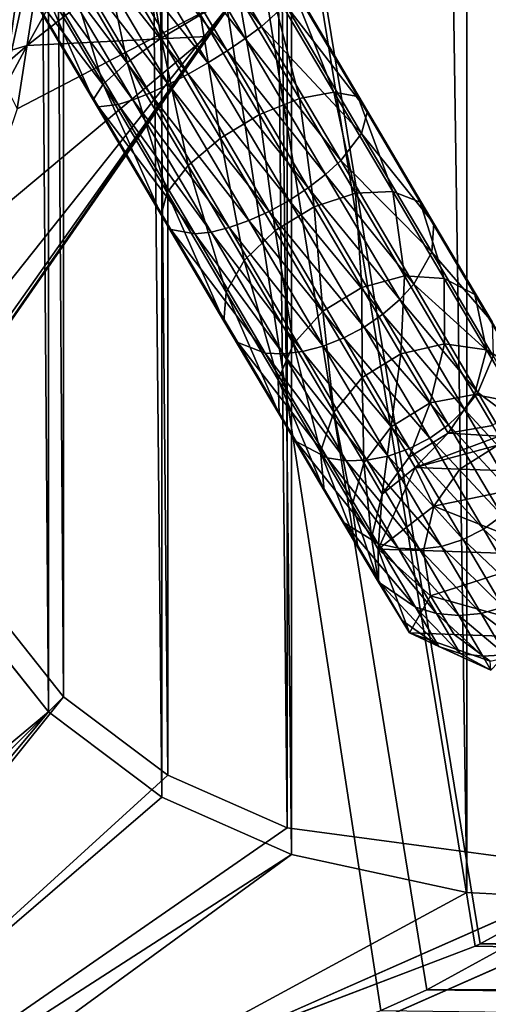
# Model space of a CAD drawing. Header units: metres. Extents: x 0 to 808, y -804 to 0.
# Tile 4 of 124: x 86 to 112, y -733 to -678. Entities that reach past the tile are written whole.
import ezdxf

# ---------------------------------------------------------------- set-up
doc = ezdxf.new("R2010")
doc.units = ezdxf.units.M

msp = doc.modelspace()

# ---------------------------------------------------------------- linework, layer by layer
at = {"layer": 'top'}
for points in [[(94.491257, -664.702576, 556.889282), (109.211479, -661.565369, 628.134583), (86.20089, -679.639954, 570.591736)], [(109.211479, -661.565369, 628.134583), (96.187195, -679.137207, 628.134583), (86.20089, -679.639954, 570.591736)], [(97.91954, -676.753174, 662.00946), (96.187195, -679.137207, 628.134583), (109.211479, -661.565369, 628.134583)], [(86.551773, -662.74646, 752.790039), (84.42572, -681.512878, 841.932068), (86.260178, -672.296021, 752.862183)], [(86.551773, -662.74646, 752.790039), (85.343803, -673.379639, 841.818909), (84.42572, -681.512878, 841.932068)], [(86.20089, -679.639954, 570.591736), (66.258026, -685.513977, 486.434235), (94.491257, -664.702576, 556.889282)], [(66.258026, -685.513977, 486.434235), (71.208015, -669.260803, 456.211853), (94.491257, -664.702576, 556.889282)], [(86.260178, -672.296021, 752.862183), (84.955078, -681.759766, 752.937744), (88.207954, -666.740356, 664.009521)], [(88.207954, -666.740356, 664.009521), (84.955078, -681.759766, 752.937744), (85.651833, -683.165527, 664.009521)], [(88.207954, -666.740356, 664.009521), (85.651833, -683.165527, 664.009521), (97.91954, -676.753174, 664.00946)], [(86.260178, -672.296021, 752.862183), (84.42572, -681.512878, 841.932068), (82.7239, -689.53064, 842.049744)], [(82.7239, -689.53064, 842.049744), (84.955078, -681.759766, 752.937744), (86.260178, -672.296021, 752.862183)], [(72.367912, -713.509399, 662.00946), (97.91954, -676.753174, 662.00946), (72.36647, -713.508484, 664.009583)], [(97.91954, -676.753174, 662.00946), (97.91954, -676.753174, 664.00946), (72.36647, -713.508484, 664.009583)], [(97.91954, -676.753174, 664.00946), (80.318886, -698.910645, 664.009521), (72.36647, -713.508484, 664.009583)], [(97.91954, -676.753174, 662.00946), (72.367912, -713.509399, 662.00946), (96.187195, -679.137207, 628.134583)], [(85.651833, -683.165527, 664.009521), (80.318886, -698.910645, 664.009521), (97.91954, -676.753174, 664.00946)], [(72.367912, -713.509399, 662.00946), (83.550339, -696.989685, 628.134583), (96.187195, -679.137207, 628.134583)], [(86.20089, -679.639954, 570.591736), (96.187195, -679.137207, 628.134583), (78.541161, -693.897766, 584.686646)], [(96.187195, -679.137207, 628.134583), (83.550339, -696.989685, 628.134583), (78.541161, -693.897766, 584.686646)], [(78.541161, -693.897766, 584.686646), (62.708431, -699.851196, 518.174377), (86.20089, -679.639954, 570.591736)], [(62.708431, -699.851196, 518.174377), (66.258026, -685.513977, 486.434235), (86.20089, -679.639954, 570.591736)]]:
    msp.add_3dface(points, dxfattribs=at)
at = {"layer": 'top0123410'}
for points in [[(93.680138, -671.416138, 847.105774), (94.636841, -670.850281, 847.728821), (99.215134, -678.590881, 848.614685)], [(94.636841, -670.850281, 847.728821), (100.545845, -677.389282, 850.408447), (99.215134, -678.590881, 848.614685)], [(92.637207, -672.032959, 846.711548), (93.680138, -671.416138, 847.105774), (98.320313, -679.261353, 848.003601)], [(93.680138, -671.416138, 847.105774), (99.215134, -678.590881, 848.614685), (98.320313, -679.261353, 848.003601)], [(92.417488, -672.162903, 859.459229), (90.235001, -673.453796, 859.408447), (93.653313, -679.233215, 860.069824)], [(91.548111, -672.677124, 846.561279), (92.637207, -672.032959, 846.711548), (97.316528, -679.944397, 847.616943)], [(92.417488, -672.162903, 859.459229), (93.653313, -679.233215, 860.069824), (95.830757, -677.933777, 860.119629)], [(92.637207, -672.032959, 846.711548), (98.320313, -679.261353, 848.003601), (97.316528, -679.944397, 847.616943)], [(90.454712, -673.323853, 846.660767), (91.548111, -672.677124, 846.561279), (96.242363, -680.61377, 847.469604)], [(91.548111, -672.677124, 846.561279), (97.316528, -679.944397, 847.616943), (96.242363, -680.61377, 847.469604)], [(90.235001, -673.453796, 859.408447), (88.235367, -674.636475, 858.391174), (91.754707, -680.586731, 859.072144)], [(89.399033, -673.948242, 847.006165), (90.454712, -673.323853, 846.660767), (95.139084, -681.243774, 847.567139)], [(90.235001, -673.453796, 859.408447), (91.754707, -680.586731, 859.072144), (93.653313, -679.233215, 860.069824)], [(90.454712, -673.323853, 846.660767), (96.242363, -680.61377, 847.469604), (95.139084, -681.243774, 847.567139)], [(88.421631, -674.526306, 847.584229), (89.399033, -673.948242, 847.006165), (94.049095, -681.810181, 847.905945)], [(89.399033, -673.948242, 847.006165), (95.139084, -681.243774, 847.567139), (94.049095, -681.810181, 847.905945)], [(90.423996, -681.78833, 857.278381), (88.235367, -674.636475, 858.391174), (86.723015, -675.531006, 856.562256)], [(93.01429, -682.291199, 848.472839), (87.560074, -675.035889, 848.372681), (88.421631, -674.526306, 847.584229)], [(88.235367, -674.636475, 858.391174), (90.423996, -681.78833, 857.278381), (91.754707, -680.586731, 859.072144)], [(94.049095, -681.810181, 847.905945), (93.01429, -682.291199, 848.472839), (88.421631, -674.526306, 847.584229)], [(86.847473, -675.457397, 849.341309), (87.560074, -675.035889, 848.372681), (92.074425, -682.668396, 849.246155)], [(87.560074, -675.035889, 848.372681), (93.01429, -682.291199, 848.472839), (92.074425, -682.668396, 849.246155)], [(86.723015, -675.531006, 856.562256), (85.928192, -676.001099, 854.200195), (89.86377, -682.65509, 854.96167)], [(91.265617, -682.927246, 850.196167), (85.971893, -675.975281, 851.664551), (86.847473, -675.457397, 849.341309)], [(90.423996, -681.78833, 857.278381), (86.723015, -675.531006, 856.562256), (89.86377, -682.65509, 854.96167)], [(92.074425, -682.668396, 849.246155), (91.265617, -682.927246, 850.196167), (86.847473, -675.457397, 849.341309)], [(85.928192, -676.001099, 854.200195), (85.971893, -675.975281, 851.664551), (90.159302, -683.054993, 852.474731)], [(89.86377, -682.65509, 854.96167), (85.928192, -676.001099, 854.200195), (90.159302, -683.054993, 852.474731)], [(90.159302, -683.054993, 852.474731), (85.971893, -675.975281, 851.664551), (91.265617, -682.927246, 850.196167)], [(99.704224, -676.250366, 857.490601), (97.955559, -676.886353, 859.213928), (101.325836, -682.584534, 861.22229)], [(103.242302, -682.232239, 859.598999), (100.810539, -676.122559, 855.212036), (99.704224, -676.250366, 857.490601)], [(101.325836, -682.584534, 861.22229), (103.242302, -682.232239, 859.598999), (99.704224, -676.250366, 857.490601)], [(101.106071, -676.522522, 852.725098), (100.810539, -676.122559, 855.212036), (104.570488, -682.479614, 857.452637)], [(104.570488, -682.479614, 857.452637), (100.810539, -676.122559, 855.212036), (103.242302, -682.232239, 859.598999)], [(99.112846, -683.48291, 862.075439), (97.955559, -676.886353, 859.213928), (95.830757, -677.933777, 860.119629)], [(97.955559, -676.886353, 859.213928), (99.112846, -683.48291, 862.075439), (101.325836, -682.584534, 861.22229)], [(105.108177, -683.28894, 855.109985), (100.545845, -677.389282, 850.408447), (101.106071, -676.522522, 852.725098)], [(105.108177, -683.28894, 855.109985), (101.106071, -676.522522, 852.725098), (104.570488, -682.479614, 857.452637)], [(100.545845, -677.389282, 850.408447), (104.773529, -684.537048, 852.927673), (99.215134, -678.590881, 848.614685)], [(105.108177, -683.28894, 855.109985), (104.773529, -684.537048, 852.927673), (100.545845, -677.389282, 850.408447)], [(95.830757, -677.933777, 860.119629), (93.653313, -679.233215, 860.069824), (96.940247, -684.790466, 862.028503)], [(96.940247, -684.790466, 862.028503), (99.112846, -683.48291, 862.075439), (95.830757, -677.933777, 860.119629)], [(98.320313, -679.261353, 848.003601), (99.215134, -678.590881, 848.614685), (103.617477, -686.033997, 851.238037)], [(99.215134, -678.590881, 848.614685), (104.773529, -684.537048, 852.927673), (103.617477, -686.033997, 851.238037)], [(93.653313, -679.233215, 860.069824), (91.754707, -680.586731, 859.072144), (95.138794, -686.308289, 861.088684)], [(93.653313, -679.233215, 860.069824), (95.138794, -686.308289, 861.088684), (96.940247, -684.790466, 862.028503)], [(97.316528, -679.944397, 847.616943), (98.320313, -679.261353, 848.003601), (102.782158, -686.805054, 850.662415)], [(98.320313, -679.261353, 848.003601), (103.617477, -686.033997, 851.238037), (102.782158, -686.805054, 850.662415)], [(96.242363, -680.61377, 847.469604), (97.316528, -679.944397, 847.616943), (101.816025, -687.551758, 850.298218)], [(97.316528, -679.944397, 847.616943), (102.782158, -686.805054, 850.662415), (101.816025, -687.551758, 850.298218)], [(91.754707, -680.586731, 859.072144), (90.423996, -681.78833, 857.278381), (93.982742, -687.805176, 859.399048)], [(91.754707, -680.586731, 859.072144), (93.982742, -687.805176, 859.399048), (95.138794, -686.308289, 861.088684)], [(95.139084, -681.243774, 847.567139), (96.242363, -680.61377, 847.469604), (100.756203, -688.245422, 850.159363)], [(96.242363, -680.61377, 847.469604), (101.816025, -687.551758, 850.298218), (100.756203, -688.245422, 850.159363)], [(94.049095, -681.810181, 847.905945), (95.139084, -681.243774, 847.567139), (99.643425, -688.859375, 850.251282)], [(95.139084, -681.243774, 847.567139), (100.756203, -688.245422, 850.159363), (99.643425, -688.859375, 850.251282)], [(89.86377, -682.65509, 854.96167), (93.648094, -689.053284, 857.216797), (90.423996, -681.78833, 857.278381)], [(90.423996, -681.78833, 857.278381), (93.648094, -689.053284, 857.216797), (93.982742, -687.805176, 859.399048)], [(98.520447, -689.369995, 850.570374), (93.01429, -682.291199, 848.472839), (94.049095, -681.810181, 847.905945)], [(99.643425, -688.859375, 850.251282), (98.520447, -689.369995, 850.570374), (94.049095, -681.810181, 847.905945)], [(92.074425, -682.668396, 849.246155), (93.01429, -682.291199, 848.472839), (97.430435, -689.75769, 851.104431)], [(93.01429, -682.291199, 848.472839), (98.520447, -689.369995, 850.570374), (97.430435, -689.75769, 851.104431)], [(104.431938, -687.836121, 864.483398), (103.242302, -682.232239, 859.598999), (101.325836, -682.584534, 861.22229)], [(104.570488, -682.479614, 857.452637), (103.242302, -682.232239, 859.598999), (106.503059, -687.745239, 863.022461)], [(103.242302, -682.232239, 859.598999), (104.431938, -687.836121, 864.483398), (106.503059, -687.745239, 863.022461)], [(93.648094, -689.053284, 857.216797), (89.86377, -682.65509, 854.96167), (94.185791, -689.862671, 854.874146)], [(94.185791, -689.862671, 854.874146), (89.86377, -682.65509, 854.96167), (90.159302, -683.054993, 852.474731)], [(96.415276, -690.007568, 851.832886), (91.265617, -682.927246, 850.196167), (92.074425, -682.668396, 849.246155)], [(97.430435, -689.75769, 851.104431), (96.415276, -690.007568, 851.832886), (92.074425, -682.668396, 849.246155)], [(101.325836, -682.584534, 861.22229), (99.112846, -683.48291, 862.075439), (102.13768, -688.597046, 865.251221)], [(102.13768, -688.597046, 865.251221), (104.431938, -687.836121, 864.483398), (101.325836, -682.584534, 861.22229)], [(105.108177, -683.28894, 855.109985), (104.570488, -682.479614, 857.452637), (108.035713, -688.338318, 861.090759)], [(104.570488, -682.479614, 857.452637), (106.503059, -687.745239, 863.022461), (108.035713, -688.338318, 861.090759)], [(90.159302, -683.054993, 852.474731), (91.265617, -682.927246, 850.196167), (95.513969, -690.109985, 852.727783)], [(94.185791, -689.862671, 854.874146), (90.159302, -683.054993, 852.474731), (95.513969, -690.109985, 852.727783)], [(95.513969, -690.109985, 852.727783), (91.265617, -682.927246, 850.196167), (96.415276, -690.007568, 851.832886)], [(108.796585, -689.525024, 858.982483), (104.773529, -684.537048, 852.927673), (105.108177, -683.28894, 855.109985)], [(108.035713, -688.338318, 861.090759), (108.796585, -689.525024, 858.982483), (105.108177, -683.28894, 855.109985)], [(99.969551, -689.91217, 865.209045), (99.112846, -683.48291, 862.075439), (96.940247, -684.790466, 862.028503)], [(99.112846, -683.48291, 862.075439), (99.969551, -689.91217, 865.209045), (102.13768, -688.597046, 865.251221)], [(104.773529, -684.537048, 852.927673), (108.66983, -691.124634, 857.018494), (103.617477, -686.033997, 851.238037)], [(108.796585, -689.525024, 858.982483), (108.66983, -691.124634, 857.018494), (104.773529, -684.537048, 852.927673)], [(96.940247, -684.790466, 862.028503), (95.138794, -686.308289, 861.088684), (98.257629, -691.581299, 864.36322)], [(98.257629, -691.581299, 864.36322), (99.969551, -689.91217, 865.209045), (96.940247, -684.790466, 862.028503)], [(102.782158, -686.805054, 850.662415), (103.617477, -686.033997, 851.238037), (107.674744, -692.893677, 855.497803)], [(103.617477, -686.033997, 851.238037), (108.66983, -691.124634, 857.018494), (107.674744, -692.893677, 855.497803)], [(95.138794, -686.308289, 861.088684), (93.982742, -687.805176, 859.399048), (97.26255, -693.350403, 862.842529)], [(95.138794, -686.308289, 861.088684), (97.26255, -693.350403, 862.842529), (98.257629, -691.581299, 864.36322)], [(101.816025, -687.551758, 850.298218), (102.782158, -686.805054, 850.662415), (106.894264, -693.757446, 854.979797)], [(102.782158, -686.805054, 850.662415), (107.674744, -692.893677, 855.497803), (106.894264, -693.757446, 854.979797)], [(93.982742, -687.805176, 859.399048), (93.648094, -689.053284, 857.216797), (97.135796, -694.950012, 860.87854)], [(93.982742, -687.805176, 859.399048), (97.135796, -694.950012, 860.87854), (97.26255, -693.350403, 862.842529)], [(100.756203, -688.245422, 850.159363), (101.816025, -687.551758, 850.298218), (105.96283, -694.562866, 854.651978)], [(101.816025, -687.551758, 850.298218), (106.894264, -693.757446, 854.979797), (105.96283, -694.562866, 854.651978)], [(106.503059, -687.745239, 863.022461), (104.431938, -687.836121, 864.483398), (107.154465, -692.439148, 868.872253)], [(108.035713, -688.338318, 861.090759), (106.503059, -687.745239, 863.022461), (109.36113, -692.577454, 867.629761)], [(106.503059, -687.745239, 863.022461), (107.154465, -692.439148, 868.872253), (109.36113, -692.577454, 867.629761)], [(99.643425, -688.859375, 850.251282), (100.756203, -688.245422, 850.159363), (104.916237, -695.27887, 854.527039)], [(100.756203, -688.245422, 850.159363), (105.96283, -694.562866, 854.651978), (104.916237, -695.27887, 854.527039)], [(104.788963, -693.07959, 869.525208), (104.431938, -687.836121, 864.483398), (102.13768, -688.597046, 865.251221)], [(107.154465, -692.439148, 868.872253), (104.431938, -687.836121, 864.483398), (104.788963, -693.07959, 869.525208)], [(109.36113, -692.577454, 867.629761), (111.073013, -693.473572, 865.987), (108.035713, -688.338318, 861.090759)], [(111.073013, -693.473572, 865.987), (108.796585, -689.525024, 858.982483), (108.035713, -688.338318, 861.090759)], [(103.794701, -695.877991, 854.609741), (98.520447, -689.369995, 850.570374), (99.643425, -688.859375, 850.251282)], [(104.916237, -695.27887, 854.527039), (103.794701, -695.877991, 854.609741), (99.643425, -688.859375, 850.251282)], [(102.13768, -688.597046, 865.251221), (99.969551, -689.91217, 865.209045), (102.624748, -694.401367, 869.489319)], [(102.624748, -694.401367, 869.489319), (104.788963, -693.07959, 869.525208), (102.13768, -688.597046, 865.251221)], [(93.648094, -689.053284, 857.216797), (97.89666, -696.136719, 858.770203), (97.135796, -694.950012, 860.87854)], [(97.89666, -696.136719, 858.770203), (93.648094, -689.053284, 857.216797), (94.185791, -689.862671, 854.874146)], [(97.430435, -689.75769, 851.104431), (98.520447, -689.369995, 850.570374), (102.641327, -696.337219, 854.896973)], [(98.520447, -689.369995, 850.570374), (103.794701, -695.877991, 854.609741), (102.641327, -696.337219, 854.896973)], [(97.89666, -696.136719, 858.770203), (94.185791, -689.862671, 854.874146), (99.429321, -696.729736, 856.838562)], [(94.185791, -689.862671, 854.874146), (95.513969, -690.109985, 852.727783), (99.429321, -696.729736, 856.838562)], [(95.513969, -690.109985, 852.727783), (96.415276, -690.007568, 851.832886), (100.415878, -696.771423, 856.033142)], [(101.500435, -696.638916, 855.377563), (96.415276, -690.007568, 851.832886), (97.430435, -689.75769, 851.104431)], [(100.415878, -696.771423, 856.033142), (96.415276, -690.007568, 851.832886), (101.500435, -696.638916, 855.377563)], [(102.641327, -696.337219, 854.896973), (101.500435, -696.638916, 855.377563), (97.430435, -689.75769, 851.104431)], [(100.99131, -696.203186, 868.769958), (99.969551, -689.91217, 865.209045), (98.257629, -691.581299, 864.36322)], [(99.969551, -689.91217, 865.209045), (100.99131, -696.203186, 868.769958), (102.624748, -694.401367, 869.489319)], [(112.029503, -694.990967, 864.194031), (108.66983, -691.124634, 857.018494), (108.796585, -689.525024, 858.982483)], [(111.073013, -693.473572, 865.987), (112.029503, -694.990967, 864.194031), (108.796585, -689.525024, 858.982483)], [(99.429321, -696.729736, 856.838562), (95.513969, -690.109985, 852.727783), (100.415878, -696.771423, 856.033142)], [(98.257629, -691.581299, 864.36322), (97.26255, -693.350403, 862.842529), (100.137314, -698.210815, 867.476746)], [(100.137314, -698.210815, 867.476746), (100.99131, -696.203186, 868.769958), (98.257629, -691.581299, 864.36322)], [(108.66983, -691.124634, 857.018494), (112.084969, -696.898682, 862.523804), (107.674744, -692.893677, 855.497803)], [(112.084969, -696.898682, 862.523804), (108.66983, -691.124634, 857.018494), (112.029503, -694.990967, 864.194031)], [(106.964767, -696.758301, 874.733154), (107.154465, -692.439148, 868.872253), (104.788963, -693.07959, 869.525208)], [(107.154465, -692.439148, 868.872253), (106.964767, -696.758301, 874.733154), (109.388733, -696.216675, 874.220154)], [(109.36113, -692.577454, 867.629761), (107.154465, -692.439148, 868.872253), (109.388733, -696.216675, 874.220154)], [(109.388733, -696.216675, 874.220154), (111.706642, -696.54303, 873.243958), (109.36113, -692.577454, 867.629761)], [(111.706642, -696.54303, 873.243958), (111.073013, -693.473572, 865.987), (109.36113, -692.577454, 867.629761)], [(104.803772, -698.085449, 874.704956), (104.788963, -693.07959, 869.525208), (102.624748, -694.401367, 869.489319)], [(104.788963, -693.07959, 869.525208), (104.803772, -698.085449, 874.704956), (106.964767, -696.758301, 874.733154)], [(106.894264, -693.757446, 854.979797), (107.674744, -692.893677, 855.497803), (111.230972, -698.90625, 861.230591)], [(107.674744, -692.893677, 855.497803), (112.084969, -696.898682, 862.523804), (111.230972, -698.90625, 861.230591)], [(97.26255, -693.350403, 862.842529), (97.135796, -694.950012, 860.87854), (100.192787, -700.11853, 865.806519)], [(97.26255, -693.350403, 862.842529), (100.192787, -700.11853, 865.806519), (100.137314, -698.210815, 867.476746)], [(105.96283, -694.562866, 854.651978), (106.894264, -693.757446, 854.979797), (110.498558, -699.851318, 860.790039)], [(106.894264, -693.757446, 854.979797), (111.230972, -698.90625, 861.230591), (110.498558, -699.851318, 860.790039)], [(111.706642, -696.54303, 873.243958), (113.565605, -697.687805, 871.953247), (111.073013, -693.473572, 865.987)], [(113.565605, -697.687805, 871.953247), (112.029503, -694.990967, 864.194031), (111.073013, -693.473572, 865.987)], [(102.624748, -694.401367, 869.489319), (100.99131, -696.203186, 868.769958), (103.234734, -699.996216, 874.139771)], [(103.234734, -699.996216, 874.139771), (104.803772, -698.085449, 874.704956), (102.624748, -694.401367, 869.489319)], [(104.916237, -695.27887, 854.527039), (105.96283, -694.562866, 854.651978), (109.597534, -700.70813, 860.51123)], [(105.96283, -694.562866, 854.651978), (110.498558, -699.851318, 860.790039), (109.597534, -700.70813, 860.51123)], [(97.135796, -694.950012, 860.87854), (97.89666, -696.136719, 858.770203), (101.149269, -701.635925, 864.01355)], [(97.135796, -694.950012, 860.87854), (101.149269, -701.635925, 864.01355), (100.192787, -700.11853, 865.806519)], [(108.562531, -701.443726, 860.405029), (103.794701, -695.877991, 854.609741), (104.916237, -695.27887, 854.527039)], [(109.597534, -700.70813, 860.51123), (108.562531, -701.443726, 860.405029), (104.916237, -695.27887, 854.527039)], [(102.641327, -696.337219, 854.896973), (103.794701, -695.877991, 854.609741), (107.433319, -702.029846, 860.475342)], [(103.794701, -695.877991, 854.609741), (108.562531, -701.443726, 860.405029), (107.433319, -702.029846, 860.475342)], [(97.89666, -696.136719, 858.770203), (102.861153, -702.531982, 862.370789), (101.149269, -701.635925, 864.01355)], [(97.89666, -696.136719, 858.770203), (99.429321, -696.729736, 856.838562), (102.861153, -702.531982, 862.370789)], [(102.496529, -702.199585, 873.123718), (100.99131, -696.203186, 868.769958), (100.137314, -698.210815, 867.476746)], [(100.99131, -696.203186, 868.769958), (102.496529, -702.199585, 873.123718), (103.234734, -699.996216, 874.139771)], [(106.253304, -702.444031, 860.719604), (101.500435, -696.638916, 855.377563), (102.641327, -696.337219, 854.896973)], [(107.433319, -702.029846, 860.475342), (106.253304, -702.444031, 860.719604), (102.641327, -696.337219, 854.896973)], [(109.388733, -696.216675, 874.220154), (106.964767, -696.758301, 874.733154), (108.581512, -699.49176, 880.674866)], [(108.581512, -699.49176, 880.674866), (111.04892, -699.02356, 880.321472), (109.388733, -696.216675, 874.220154)], [(111.04892, -699.02356, 880.321472), (111.706642, -696.54303, 873.243958), (109.388733, -696.216675, 874.220154)], [(111.04892, -699.02356, 880.321472), (113.449486, -699.489746, 879.649109), (111.706642, -696.54303, 873.243958)], [(113.449486, -699.489746, 879.649109), (113.565605, -697.687805, 871.953247), (111.706642, -696.54303, 873.243958)], [(99.429321, -696.729736, 856.838562), (100.415878, -696.771423, 856.033142), (103.922432, -702.700073, 861.685852)], [(99.429321, -696.729736, 856.838562), (103.922432, -702.700073, 861.685852), (102.861153, -702.531982, 862.370789)], [(100.415878, -696.771423, 856.033142), (101.500435, -696.638916, 855.377563), (105.067818, -702.670349, 861.128357)], [(100.415878, -696.771423, 856.033142), (105.067818, -702.670349, 861.128357), (103.922432, -702.700073, 861.685852)], [(101.500435, -696.638916, 855.377563), (106.253304, -702.444031, 860.719604), (105.067818, -702.670349, 861.128357)], [(104.803772, -698.085449, 874.704956), (106.422905, -700.822998, 880.655457), (106.964767, -696.758301, 874.733154)], [(106.964767, -696.758301, 874.733154), (106.422905, -700.822998, 880.655457), (108.581512, -699.49176, 880.674866)], [(112.084969, -696.898682, 862.523804), (114.887634, -701.637207, 869.232178), (111.230972, -698.90625, 861.230591)], [(100.137314, -698.210815, 867.476746), (100.192787, -700.11853, 865.806519), (102.701538, -704.360107, 871.811401)], [(102.701538, -704.360107, 871.811401), (102.496529, -702.199585, 873.123718), (100.137314, -698.210815, 867.476746)], [(104.901726, -702.814636, 880.266174), (104.803772, -698.085449, 874.704956), (103.234734, -699.996216, 874.139771)], [(106.422905, -700.822998, 880.655457), (104.803772, -698.085449, 874.704956), (104.901726, -702.814636, 880.266174)], [(109.577179, -701.17511, 887.121948), (111.04892, -699.02356, 880.321472), (108.581512, -699.49176, 880.674866)], [(109.577179, -701.17511, 887.121948), (112.071342, -700.752197, 886.941772), (111.04892, -699.02356, 880.321472)], [(110.498558, -699.851318, 860.790039), (111.230972, -698.90625, 861.230591), (114.149429, -703.840576, 868.216125)], [(112.071342, -700.752197, 886.941772), (113.449486, -699.489746, 879.649109), (111.04892, -699.02356, 880.321472)], [(111.230972, -698.90625, 861.230591), (114.887634, -701.637207, 869.232178), (114.149429, -703.840576, 868.216125)], [(108.581512, -699.49176, 880.674866), (106.422905, -700.822998, 880.655457), (107.420044, -702.50885, 887.112)], [(107.420044, -702.50885, 887.112), (109.577179, -701.17511, 887.121948), (108.581512, -699.49176, 880.674866)], [(109.597534, -700.70813, 860.51123), (110.498558, -699.851318, 860.790039), (113.456459, -704.852295, 867.869995)], [(110.498558, -699.851318, 860.790039), (114.149429, -703.840576, 868.216125), (113.456459, -704.852295, 867.869995)], [(100.192787, -700.11853, 865.806519), (103.818558, -706.148926, 870.402649), (102.701538, -704.360107, 871.811401)], [(100.192787, -700.11853, 865.806519), (101.149269, -701.635925, 864.01355), (103.818558, -706.148926, 870.402649)], [(103.234734, -699.996216, 874.139771), (102.496529, -702.199585, 873.123718), (104.249557, -705.163452, 879.566284)], [(104.249557, -705.163452, 879.566284), (104.901726, -702.814636, 880.266174), (103.234734, -699.996216, 874.139771)], [(105.928329, -704.550293, 886.913574), (106.422905, -700.822998, 880.655457), (104.901726, -702.814636, 880.266174)], [(106.422905, -700.822998, 880.655457), (105.928329, -704.550293, 886.913574), (107.420044, -702.50885, 887.112)], [(112.580391, -705.751282, 867.65094), (108.562531, -701.443726, 860.405029), (109.597534, -700.70813, 860.51123)], [(112.417091, -701.335938, 893.82666), (112.071342, -700.752197, 886.941772), (109.577179, -701.17511, 887.121948)], [(113.456459, -704.852295, 867.869995), (112.580391, -705.751282, 867.65094), (109.597534, -700.70813, 860.51123)], [(107.756935, -703.077942, 893.82666), (109.577179, -701.17511, 887.121948), (107.420044, -702.50885, 887.112)], [(107.433319, -702.029846, 860.475342), (108.562531, -701.443726, 860.405029), (111.554901, -706.502991, 867.567505)], [(107.756935, -703.077942, 893.82666), (112.417091, -701.335938, 893.82666), (109.577179, -701.17511, 887.121948)], [(112.417091, -701.335938, 1766.906372), (107.756935, -703.077942, 1766.906372), (112.341293, -701.828369, 1789.088623)], [(112.417091, -701.335938, 1766.906372), (112.417091, -701.335938, 893.82666), (107.756935, -703.077942, 1766.906372)], [(112.417091, -701.335938, 893.82666), (107.756935, -703.077942, 893.82666), (107.756935, -703.077942, 1766.906372)], [(108.562531, -701.443726, 860.405029), (112.580391, -705.751282, 867.65094), (111.554901, -706.502991, 867.567505)], [(101.149269, -701.635925, 864.01355), (102.861153, -702.531982, 862.370789), (105.677521, -707.293701, 869.111938)], [(101.149269, -701.635925, 864.01355), (105.677521, -707.293701, 869.111938), (103.818558, -706.148926, 870.402649)], [(110.419395, -707.078491, 867.622742), (106.253304, -702.444031, 860.719604), (107.433319, -702.029846, 860.475342)], [(111.554901, -706.502991, 867.567505), (110.419395, -707.078491, 867.622742), (107.433319, -702.029846, 860.475342)], [(107.756935, -703.077942, 1766.906372), (110.234604, -703.164673, 1789.545044), (112.341293, -701.828369, 1789.088623)], [(112.341293, -701.828369, 1789.088623), (110.234604, -703.164673, 1789.545044), (117.550797, -703.419983, 1811.110474)], [(102.496529, -702.199585, 873.123718), (104.565689, -707.511902, 878.662354), (104.249557, -705.163452, 879.566284)], [(104.565689, -707.511902, 878.662354), (102.496529, -702.199585, 873.123718), (102.701538, -704.360107, 871.811401)], [(102.861153, -702.531982, 862.370789), (106.800125, -707.56543, 868.573853), (105.677521, -707.293701, 869.111938)], [(103.922432, -702.700073, 861.685852), (106.800125, -707.56543, 868.573853), (102.861153, -702.531982, 862.370789)], [(106.253304, -702.444031, 860.719604), (109.217506, -707.455688, 867.814636), (105.067818, -702.670349, 861.128357)], [(105.928329, -704.550293, 886.913574), (107.756935, -703.077942, 893.82666), (107.420044, -702.50885, 887.112)], [(110.419395, -707.078491, 867.622742), (109.217506, -707.455688, 867.814636), (106.253304, -702.444031, 860.719604)], [(105.067818, -702.670349, 861.128357), (107.99543, -707.620117, 868.135803), (103.922432, -702.700073, 861.685852)], [(107.99543, -707.620117, 868.135803), (106.800125, -707.56543, 868.573853), (103.922432, -702.700073, 861.685852)], [(105.329147, -706.988708, 886.556763), (104.901726, -702.814636, 880.266174), (104.249557, -705.163452, 879.566284)], [(105.329147, -706.988708, 886.556763), (105.928329, -704.550293, 886.913574), (104.901726, -702.814636, 880.266174)], [(109.217506, -707.455688, 867.814636), (107.99543, -707.620117, 868.135803), (105.067818, -702.670349, 861.128357)], [(105.693703, -707.605103, 893.82666), (107.756935, -703.077942, 893.82666), (105.928329, -704.550293, 886.913574)], [(107.756935, -703.077942, 1766.906372), (105.693703, -707.605103, 1766.906372), (108.786224, -705.224121, 1789.850098)], [(107.756935, -703.077942, 1766.906372), (107.756935, -703.077942, 893.82666), (105.693703, -707.605103, 1766.906372)], [(107.756935, -703.077942, 893.82666), (105.693703, -707.605103, 893.82666), (105.693703, -707.605103, 1766.906372)], [(110.234604, -703.164673, 1789.545044), (107.756935, -703.077942, 1766.906372), (108.786224, -705.224121, 1789.850098)], [(110.234604, -703.164673, 1789.545044), (108.786224, -705.224121, 1789.850098), (117.550797, -703.419983, 1811.110474)], [(117.550797, -703.419983, 1811.110474), (108.786224, -705.224121, 1789.850098), (115.66584, -707.953308, 1811.915161)], [(102.701538, -704.360107, 871.811401), (103.818558, -706.148926, 870.402649), (105.801987, -709.50238, 877.692017)], [(105.801987, -709.50238, 877.692017), (104.565689, -707.511902, 878.662354), (102.701538, -704.360107, 871.811401)], [(105.329147, -706.988708, 886.556763), (105.693703, -707.605103, 893.82666), (105.928329, -704.550293, 886.913574)], [(104.249557, -705.163452, 879.566284), (104.565689, -707.511902, 878.662354), (105.713707, -709.452881, 886.095947)], [(105.713707, -709.452881, 886.095947), (105.329147, -706.988708, 886.556763), (104.249557, -705.163452, 879.566284)], [(108.786224, -705.224121, 1789.850098), (105.693703, -707.605103, 1766.906372), (108.216652, -707.693176, 1789.957153)], [(108.786224, -705.224121, 1789.850098), (108.216652, -707.693176, 1789.957153), (115.66584, -707.953308, 1811.915161)], [(111.554901, -706.502991, 867.567505), (112.580391, -705.751282, 867.65094), (114.796829, -709.498657, 875.79657)], [(103.818558, -706.148926, 870.402649), (107.770248, -710.831909, 876.802917), (105.801987, -709.50238, 877.692017)], [(103.818558, -706.148926, 870.402649), (105.677521, -707.293701, 869.111938), (107.770248, -710.831909, 876.802917)], [(113.778404, -710.262268, 875.739075), (110.419395, -707.078491, 867.622742), (111.554901, -706.502991, 867.567505)], [(114.796829, -709.498657, 875.79657), (113.778404, -710.262268, 875.739075), (111.554901, -706.502991, 867.567505)], [(104.565689, -707.511902, 878.662354), (107.023476, -711.567566, 885.601257), (105.713707, -709.452881, 886.095947)], [(107.023476, -711.567566, 885.601257), (104.565689, -707.511902, 878.662354), (105.801987, -709.50238, 877.692017)], [(105.693703, -707.605103, 893.82666), (105.329147, -706.988708, 886.556763), (105.713707, -709.452881, 886.095947)], [(105.677521, -707.293701, 869.111938), (106.800125, -707.56543, 868.573853), (108.938416, -711.180664, 876.432251)], [(105.677521, -707.293701, 869.111938), (108.938416, -711.180664, 876.432251), (107.770248, -710.831909, 876.802917)], [(107.99543, -707.620117, 868.135803), (109.217506, -707.455688, 867.814636), (111.420082, -711.179626, 875.909363)], [(109.217506, -707.455688, 867.814636), (110.419395, -707.078491, 867.622742), (112.638222, -710.829895, 875.777161)], [(111.420082, -711.179626, 875.909363), (109.217506, -707.455688, 867.814636), (112.638222, -710.829895, 875.777161)], [(112.638222, -710.829895, 875.777161), (110.419395, -707.078491, 867.622742), (113.778404, -710.262268, 875.739075)], [(107.436111, -712.265137, 893.82666), (105.693703, -707.605103, 893.82666), (105.713707, -709.452881, 886.095947)], [(108.216652, -707.693176, 1789.957153), (105.693703, -707.605103, 1766.906372), (108.612602, -710.195984, 1789.850098)], [(108.612602, -710.195984, 1789.850098), (105.693703, -707.605103, 1766.906372), (107.436111, -712.265137, 1766.906372)], [(107.436111, -712.265137, 893.82666), (107.436111, -712.265137, 1766.906372), (105.693703, -707.605103, 893.82666)], [(107.436111, -712.265137, 1766.906372), (105.693703, -707.605103, 1766.906372), (105.693703, -707.605103, 893.82666)], [(106.800125, -707.56543, 868.573853), (110.170815, -711.298096, 876.130554), (108.938416, -711.180664, 876.432251)], [(107.99543, -707.620117, 868.135803), (110.170815, -711.298096, 876.130554), (106.800125, -707.56543, 868.573853)], [(110.170815, -711.298096, 876.130554), (107.99543, -707.620117, 868.135803), (111.420082, -711.179626, 875.909363)], [(115.66584, -707.953308, 1811.915161), (108.216652, -707.693176, 1789.957153), (108.612602, -710.195984, 1789.850098)], [(108.612602, -710.195984, 1789.850098), (117.229973, -712.607117, 1811.110474), (115.66584, -707.953308, 1811.915161)], [(105.713707, -709.452881, 886.095947), (107.023476, -711.567566, 885.601257), (107.436111, -712.265137, 893.82666)], [(105.801987, -709.50238, 877.692017), (107.770248, -710.831909, 876.802917), (109.059036, -713.010864, 885.14801)], [(109.059036, -713.010864, 885.14801), (107.023476, -711.567566, 885.601257), (105.801987, -709.50238, 877.692017)], [(107.436111, -712.265137, 1766.906372), (109.913795, -712.35144, 1789.545044), (108.612602, -710.195984, 1789.850098)], [(109.913795, -712.35144, 1789.545044), (117.229973, -712.607117, 1811.110474), (108.612602, -710.195984, 1789.850098)], [(107.770248, -710.831909, 876.802917), (110.255264, -713.407104, 884.959045), (109.059036, -713.010864, 885.14801)], [(107.770248, -710.831909, 876.802917), (108.938416, -711.180664, 876.432251), (110.255264, -713.407104, 884.959045)], [(108.938416, -711.180664, 876.432251), (110.170815, -711.298096, 876.130554), (111.510506, -713.56311, 884.805237)], [(110.255264, -713.407104, 884.959045), (108.938416, -711.180664, 876.432251), (111.510506, -713.56311, 884.805237)], [(112.776527, -713.473022, 884.692505), (110.170815, -711.298096, 876.130554), (111.420082, -711.179626, 875.909363)], [(110.170815, -711.298096, 876.130554), (112.776527, -713.473022, 884.692505), (111.510506, -713.56311, 884.805237)], [(112.638222, -710.829895, 875.777161), (114.004669, -713.140198, 884.625122), (111.420082, -711.179626, 875.909363)], [(114.004669, -713.140198, 884.625122), (112.776527, -713.473022, 884.692505), (111.420082, -711.179626, 875.909363)], [(107.023476, -711.567566, 885.601257), (109.059036, -713.010864, 885.14801), (107.436111, -712.265137, 893.82666)], [(107.436111, -712.265137, 893.82666), (109.059036, -713.010864, 885.14801), (111.963394, -714.328003, 893.82666)], [(111.963394, -714.328003, 1766.906372), (111.922134, -713.831482, 1789.088623), (107.436111, -712.265137, 1766.906372)], [(111.922134, -713.831482, 1789.088623), (109.913795, -712.35144, 1789.545044), (107.436111, -712.265137, 1766.906372)], [(111.963394, -714.328003, 893.82666), (111.963394, -714.328003, 1766.906372), (107.436111, -712.265137, 893.82666)], [(111.963394, -714.328003, 1766.906372), (107.436111, -712.265137, 1766.906372), (107.436111, -712.265137, 893.82666)], [(111.922134, -713.831482, 1789.088623), (117.229973, -712.607117, 1811.110474), (109.913795, -712.35144, 1789.545044)], [(109.059036, -713.010864, 885.14801), (110.255264, -713.407104, 884.959045), (111.963394, -714.328003, 893.82666)], [(111.963394, -714.328003, 893.82666), (110.255264, -713.407104, 884.959045), (111.510506, -713.56311, 884.805237)], [(111.510506, -713.56311, 884.805237), (112.776527, -713.473022, 884.692505), (111.963394, -714.328003, 893.82666)]]:
    msp.add_3dface(points, dxfattribs=at)
at = {"layer": 'top0123458'}
for points in [[(110.62793, -77.358109, 115.091583), (120.582596, -76.835205, 114.917824), (120.582596, -727.197693, 114.917824)], [(100.893181, -79.466103, 115.261505), (110.62793, -77.358109, 115.091583), (110.62793, -726.674744, 115.091583)], [(110.62793, -726.674744, 115.091583), (110.62793, -77.358109, 115.091583), (120.582596, -727.197693, 114.917824)], [(100.642296, -80.94912, 118.266342), (118.575203, -725.486145, 117.953323), (118.575211, -78.546761, 117.953323)], [(93.678375, -82.645264, 115.387444), (100.893181, -79.466103, 115.261505), (100.893181, -724.566772, 115.261505)], [(100.893181, -724.566772, 115.261505), (100.893181, -79.466103, 115.261505), (110.62793, -726.674744, 115.091583)], [(94.011635, -83.872688, 118.38208), (100.642296, -723.08374, 118.266342), (100.642296, -80.94912, 118.266342)], [(100.642296, -723.08374, 118.266342), (118.575203, -725.486145, 117.953323), (100.642296, -80.94912, 118.266342)], [(87.38414, -87.383156, 115.497307), (93.678375, -82.645264, 115.387444), (93.678375, -721.387634, 115.387444)], [(93.678375, -721.387634, 115.387444), (93.678375, -82.645264, 115.387444), (100.893181, -724.566772, 115.261505)], [(88.227264, -88.228714, 118.483047), (94.011627, -720.160156, 118.38208), (94.011635, -83.872688, 118.38208)], [(94.011627, -720.160156, 118.38208), (100.642296, -723.08374, 118.266342), (94.011635, -83.872688, 118.38208)], [(82.533562, -93.475494, 115.581978), (87.38414, -87.383156, 115.497307), (87.38414, -716.649719, 115.497307)], [(87.38414, -716.649719, 115.497307), (87.38414, -87.383156, 115.497307), (93.678375, -721.387634, 115.387444)], [(83.769608, -93.826202, 118.56086), (88.227257, -715.804138, 118.483047), (88.227264, -88.228714, 118.483047)], [(88.227257, -715.804138, 118.483047), (94.011627, -720.160156, 118.38208), (88.227264, -88.228714, 118.483047)], [(82.533554, -710.557373, 115.581978), (82.533562, -93.475494, 115.581978), (87.38414, -716.649719, 115.497307)], [(83.7696, -710.206665, 118.56086), (88.227257, -715.804138, 118.483047), (83.769608, -93.826202, 118.56086)], [(88.227257, -715.804138, 118.483047), (83.7696, -710.206665, 118.56086), (54.318092, -749.714783, 163.059708)], [(87.38414, -716.649719, 115.497307), (51.331306, -746.790466, 160.059708), (82.533554, -710.557373, 115.581978)], [(59.607479, -751.52832, 163.059708), (88.227257, -715.804138, 118.483047), (54.318092, -749.714783, 163.059708)], [(59.607479, -751.52832, 163.059708), (94.011627, -720.160156, 118.38208), (88.227257, -715.804138, 118.483047)], [(53.484314, -750.548401, 160.059708), (51.331306, -746.790466, 160.059708), (87.38414, -716.649719, 115.497307)], [(57.242401, -752.701477, 160.059708), (53.484314, -750.548401, 160.059708), (87.38414, -716.649719, 115.497307)], [(87.38414, -716.649719, 115.497307), (93.678375, -721.387634, 115.387444), (57.242401, -752.701477, 160.059708)], [(100.642296, -723.08374, 118.266342), (94.011627, -720.160156, 118.38208), (59.607479, -751.52832, 163.059708)], [(93.678375, -721.387634, 115.387444), (100.893181, -724.566772, 115.261505), (57.242401, -752.701477, 160.059708)], [(118.575203, -725.486145, 117.953323), (100.642296, -723.08374, 118.266342), (59.607479, -751.52832, 163.059708)], [(57.242401, -752.701477, 160.059708), (100.893181, -724.566772, 115.261505), (61.568432, -753.260376, 160.059708)], [(100.893181, -724.566772, 115.261505), (110.62793, -726.674744, 115.091583), (61.568432, -753.260376, 160.059708)], [(118.575203, -725.486145, 117.953323), (59.607479, -751.52832, 163.059708), (744.686096, -751.52832, 163.059708)], [(61.568432, -753.260376, 160.059708), (110.62793, -726.674744, 115.091583), (120.582596, -727.197693, 114.917824)], [(61.568432, -753.260376, 160.059708), (120.582596, -727.197693, 114.917824), (742.989197, -753.260376, 160.059708)]]:
    msp.add_3dface(points, dxfattribs=at)
at = {"layer": 'top0123459'}
for points in [[(55.057476, -402.016327, 2077.158691), (155.078293, -701.758606, 2143.832275), (194.333847, -620.789429, 2170)], [(81.416359, -742.362793, 2094.729492), (105.854675, -733.223572, 2111.02002), (55.057476, -402.016327, 2077.158691)], [(55.057476, -402.016327, 2077.158691), (105.854675, -733.223572, 2111.02002), (108.399345, -732.077698, 2112.716309)], [(108.399345, -732.077698, 2112.716309), (133.415726, -718.394958, 2129.39209), (55.057476, -402.016327, 2077.158691)], [(133.415726, -718.394958, 2129.39209), (155.078293, -701.758606, 2143.832275), (55.057476, -402.016327, 2077.158691)], [(195.279739, -620.789429, 2167.144043), (156.902939, -699.938354, 2141.562012), (57.672646, -402.016327, 2075.415527)], [(156.902939, -699.938354, 2141.562012), (135.748489, -716.185059, 2127.460693), (57.672646, -402.016327, 2075.415527)], [(57.672646, -402.016327, 2075.415527), (135.748489, -716.185059, 2127.460693), (111.362381, -729.531311, 2111.204834)], [(111.362381, -729.531311, 2111.204834), (111.085014, -729.658325, 2111.02002), (57.672646, -402.016327, 2075.415527)], [(111.085014, -729.658325, 2111.02002), (84.936157, -739.612183, 2093.589355), (57.672646, -402.016327, 2075.415527)], [(135.748489, -716.185059, 2127.460693), (710.107361, -729.517639, 2111.224854), (111.362381, -729.531311, 2111.204834)], [(133.415726, -718.394958, 2129.39209), (108.399345, -732.077698, 2112.716309), (713.466736, -732.551208, 2112.022461)], [(726.523193, -739.549377, 2093.723389), (84.936157, -739.612183, 2093.589355), (111.085014, -729.658325, 2111.02002)], [(111.362381, -729.531311, 2111.204834), (726.523193, -739.549377, 2093.723389), (111.085014, -729.658325, 2111.02002)], [(710.107361, -729.517639, 2111.224854), (726.523193, -739.549377, 2093.723389), (111.362381, -729.531311, 2111.204834)], [(108.399345, -732.077698, 2112.716309), (105.854675, -733.223572, 2111.02002), (727.559265, -741.270691, 2097.011963)], [(108.399345, -732.077698, 2112.716309), (727.559265, -741.270691, 2097.011963), (713.466736, -732.551208, 2112.022461)]]:
    msp.add_3dface(points, dxfattribs=at)

doc.saveas('drawing.dxf')
